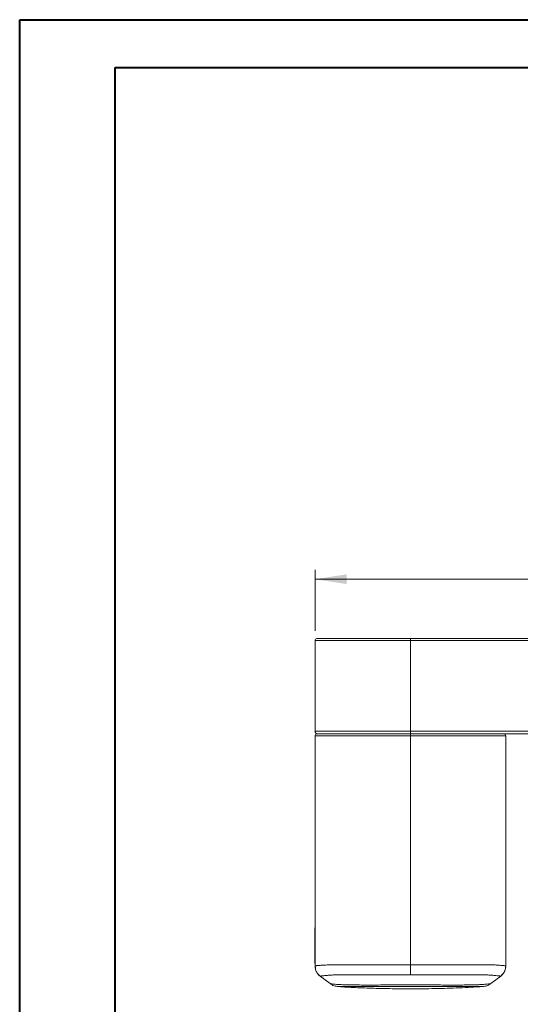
# Model space of a CAD drawing. Header units: millimetres. Extents: x 0 to 210, y 0 to 297.
# Tile 3 of 5: x 0 to 53, y 194 to 297. Entities that reach past the tile are written whole.
import ezdxf

# ---------------------------------------------------------------- set-up
doc = ezdxf.new("R2010")
doc.units = ezdxf.units.MM
doc.styles.add('SLDTEXTSTYLE0', font='TXT', dxfattribs={"width": 0.75})
doc.dimstyles.new('SLDDIMSTYLE0', dxfattribs={"dimtxt": 3.5, "dimasz": 3.302, "dimexe": 0, "dimexo": 0.0625, "dimgap": 0.875, "dimtad": 1, "dimdec": 6, "dimrnd": 1e-09, "dimzin": 12, "dimdsep": 46, "dimtxsty": 'SLDTEXTSTYLE0', "dimsah": 1, "dimcen": 0.09, "dimadec": 0, "dimazin": 3, "dimtfac": 1, "dimtofl": 0, "dimtmove": 0, "dimatfit": 3, "dimfxl": 0, "dimfrac": 2, "dimtolj": 1, "dimtzin": 12, "dimarcsym": 0})

# ---------------------------------------------------------------- blocks, each defined once
blk = doc.blocks.new('_D')
at = {"color": 7, "linetype": 'Continuous', "lineweight": 0}
for p, q in [((31.06, 233.13), (31.06, 239.55)), ((91.06, 233.13), (91.06, 239.55)), ((31.06, 238.55), (91.06, 238.55))]:
    blk.add_line(p, q, dxfattribs=at)
for points in [[(31.06, 238.55), (34.36, 238.05), (34.36, 239.06)], [(91.06, 238.55), (87.75, 239.06), (87.75, 238.05)]]:
    blk.add_solid(points, dxfattribs=at)
at = {"color": 7, "linetype": 'Continuous', "lineweight": 0, "insert": (59.49, 243.07), "char_height": 3.5, "attachment_point": 1, "style": 'SLDTEXTSTYLE0'}
blk.add_mtext('60', dxfattribs=at)

msp = doc.modelspace()

# ---------------------------------------------------------------- linework, layer by layer
at = {"color": 7, "linetype": 'Continuous', "lineweight": 40}
for p, q in [((0.0788436, 0.2147802), (0.0788436, 297.2147802)), ((0.0788436, 297.2147802), (210.0788436, 297.2147802)), ((10.0788436, 292.2147802), (205.0788436, 292.2147802)), ((10.0788436, 5.2147802), (10.0788436, 292.2147802))]:
    msp.add_line(p, q, dxfattribs=at)
at = {"color": 7, "linetype": 'Continuous', "lineweight": 15}
for p, q in [((41.0560034, 232.1310405), (41.0560034, 232.3310402)), ((41.0560034, 232.3310402), (81.0560025, 232.3310402)), ((31.0560036, 232.1310405), (31.0560036, 222.6310404)), ((41.0560034, 232.1310405), (41.0560034, 222.6310404)), ((81.0560025, 232.1310405), (41.0560034, 232.1310405)), ((31.0560036, 209.2292056), (31.0560036, 222.1310296)), ((41.0560034, 222.6310404), (41.0560034, 222.3310404)), ((41.0560034, 222.6310404), (81.0560025, 222.6310404)), ((81.0560025, 222.3310404), (41.0560034, 222.3310404)), ((41.0560034, 222.1310759), (41.0560034, 222.3310404)), ((31.0479812, 198.0020132), (31.0836424, 197.7566414)), ((31.0557419, 198.0028887), (31.0557251, 198.0029129)), ((31.0836424, 197.7566414), (31.0758799, 197.8242089)), ((41.0560033, 197.0810228), (41.0560034, 198.1078208)), ((51.0376477, 197.7979679), (51.0624572, 198.0004058)), ((51.0563011, 198.002939), (51.0562862, 198.0029185)), ((31.4165428, 197.0948194), (31.3815725, 197.1278012)), ((32.6344398, 196.1471335), (32.634071, 196.1472136)), ((50.5224019, 196.9289639), (50.6980567, 197.0955756))]:
    msp.add_line(p, q, dxfattribs=at)
at = {"color": 8, "linetype": 'Continuous', "lineweight": 15}
for p, q in [((31.0557251, 198.0029129), (31.0555165, 198.0032128)), ((31.0758799, 197.8242089), (31.0555398, 198.0012458)), ((51.0367182, 197.8336338), (51.0560581, 198.0031867)), ((51.0564902, 198.0032128), (51.0563011, 198.002939)), ((31.5931895, 196.9282207), (31.4165428, 197.0948194)), ((31.5914246, 196.9295338), (31.5905967, 196.9291799)), ((50.5205821, 196.9295376), (50.690568, 197.090824)), ((50.5211008, 196.9293047), (50.520583, 196.9295357))]:
    msp.add_line(p, q, dxfattribs=at)
at = {"color": 7, "linetype": 'Continuous', "lineweight": 15, "flags": 128}
for points in [[(31.5904915, 196.9290235), (32.1016609, 196.5460953), (32.6343644, 196.1470329)], [(49.4775138, 196.1469751), (50.0103113, 196.5460953), (50.5214975, 196.9290235)]]:
    msp.add_lwpolyline(points, dxfattribs=at)
at = {"color": 7, "linetype": 'Continuous', "lineweight": 15}
for centre, radius, start, end in [((31.2560034, 232.1310404), 0.2, 90, 180), ((31.3560034, 222.6310404), 0.3, 180, 270)]:
    msp.add_arc(centre, radius, start, end, dxfattribs=at)
for points, knots in [([(31.2560034, 232.3310404), (31.2560034, 232.3310404), (31.2671525, 232.3310404), (31.3335562, 232.3310404), (31.3879105, 232.3310404), (31.5376582, 232.3310404), (31.5991837, 232.3310404), (31.7579692, 232.3310404), (31.8558535, 232.3310404), (32.100346, 232.3310404), (32.2472273, 232.3310404), (32.5211641, 232.3310404), (32.6218601, 232.3310404), (32.837495, 232.3310404), (33.0685571, 232.3310404), (33.3309714, 232.3310404), (33.608839, 232.3310404), (33.7564496, 232.3310404), (34.2101058, 232.3310404), (34.5289229, 232.3310404), (35.1894095, 232.3310404), (35.5308435, 232.3310404), (36.2117427, 232.3310404), (36.5539979, 232.3310404), (37.5842995, 232.3310404), (38.2757846, 232.3310404), (39.6630743, 232.3310404), (40.3589685, 232.3310404), (41.0560034, 232.3310404)], [0, 0, 0, 0, 0.125, 0.125, 0.25, 0.25, 0.3125, 0.3125, 0.375, 0.375, 0.4375, 0.4375, 0.46875, 0.46875, 0.5, 0.53125, 0.53125, 0.5625, 0.5625, 0.625, 0.625, 0.6875, 0.6875, 0.75, 0.75, 0.875, 0.875, 1, 1, 1, 1]), ([(41.0560034, 232.1310404), (40.348546, 232.1310404), (39.6422654, 232.1310404), (38.2343648, 232.1310404), (37.5326543, 232.1310404), (36.4872597, 232.1310404), (36.1400154, 232.1310404), (35.4492452, 232.1310404), (35.1029302, 232.1310404), (34.4336827, 232.1310404), (34.1106059, 232.1310404), (33.6503324, 232.1310404), (33.5004381, 232.1310404), (33.2176667, 232.1310404), (32.9500806, 232.1310404), (32.7132694, 232.1310404), (32.4916635, 232.1310404), (32.3878535, 232.1310404), (32.1033042, 232.1310404), (31.9497112, 232.1310404), (31.6933381, 232.1310404), (31.5903765, 232.1310404), (31.4215595, 232.1310404), (31.3557601, 232.1310404), (31.1958725, 232.1310404), (31.1379227, 232.1310404), (31.0676341, 232.1310404), (31.0560034, 232.1310404), (31.0560034, 232.1310404)], [0, 0, 0, 0, 0.125, 0.125, 0.25, 0.25, 0.3125, 0.3125, 0.375, 0.375, 0.4375, 0.4375, 0.46875, 0.46875, 0.5, 0.53125, 0.53125, 0.5625, 0.5625, 0.625, 0.625, 0.6875, 0.6875, 0.75, 0.75, 0.875, 0.875, 1, 1, 1, 1]), ([(31.0559575, 197.9991647), (31.0559513, 198.004136), (31.0558578, 198.0787526), (31.0556067, 198.2164395), (31.0551516, 198.3961124), (31.054364, 198.6106663), (31.0536245, 198.8324742), (31.053136, 199.0617745), (31.0527016, 199.3286186), (31.0520518, 199.6030467), (31.0510272, 199.9284265), (31.0502337, 200.2809201), (31.050153, 200.690579), (31.0508703, 201.1545146), (31.0521417, 201.6690416), (31.0541556, 202.2935196), (31.0565606, 203.0009934), (31.0596382, 204.0011535), (31.062692, 205.4199367), (31.0635057, 207.1845728), (31.0629471, 209.0737438), (31.062029, 210.8680471), (31.061059, 212.7932339), (31.0598867, 215.3119831), (31.0589418, 217.9216627), (31.0583081, 220.3778964), (31.0580878, 221.5729747), (31.057985, 222.1310174)], [0, 0, 0, 0, 0.0005743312, 0.0086204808, 0.0166806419, 0.0247664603, 0.040891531, 0.0559574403, 0.073128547, 0.1053920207, 0.133056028, 0.1698994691, 0.2061019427, 0.2340566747, 0.2663603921, 0.2985899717, 0.3304682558, 0.3629154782, 0.4231477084, 0.4914579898, 0.5516364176, 0.6202434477, 0.6764322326, 0.7491432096, 0.8779616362, 0.9430140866, 1, 1, 1, 1]), ([(31.2559126, 222.3310404), (31.2035492, 222.3310404), (31.1515084, 222.3094827), (31.0774594, 222.2354256), (31.0559073, 222.1833823), (31.055913, 222.1310188)], [0, 0, 0, 0, 0.5, 0.5, 1, 1, 1, 1]), ([(31.0579203, 222.1309952), (31.05707, 222.1310016), (31.0564673, 222.1310081), (31.0561088, 222.1310146), (31.0560325, 222.131016), (31.0559672, 222.1310174), (31.055913, 222.1310188)], [0, 0, 0, 0, 0.00040000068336, 0.00040000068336, 0.00040000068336, 0.0004852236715, 0.0004852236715, 0.0004852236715, 0.0004852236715]), ([(31.0560034, 222.6310404), (31.0560034, 222.6310404), (31.0675355, 222.6310404), (31.1368631, 222.6310404), (31.1936564, 222.6310404), (31.4041094, 222.6310404), (31.5550102, 222.6310404), (31.9375051, 222.6310404), (32.0902268, 222.6310404), (32.3682517, 222.6310404), (32.4691764, 222.6310404), (32.689765, 222.6310404), (32.8091942, 222.6310404), (33.1859479, 222.6310404), (33.4649087, 222.6310404), (33.9202154, 222.6310404), (34.0787282, 222.6310404), (34.399645, 222.6310404), (34.5628167, 222.6310404), (35.3898173, 222.6310404), (36.0895447, 222.6310404), (37.4975413, 222.6310404), (38.2087396, 222.6310404), (39.6314349, 222.6310404), (40.343533, 222.6310404), (41.0560034, 222.6310404)], [0, 0, 0, 0, 0.125, 0.125, 0.25, 0.25, 0.375, 0.375, 0.4375, 0.4375, 0.46875, 0.46875, 0.5, 0.5, 0.5625, 0.5625, 0.59375, 0.59375, 0.625, 0.625, 0.75, 0.75, 0.875, 0.875, 1, 1, 1, 1]), ([(31.2579778, 222.3310404), (31.2056197, 222.3310404), (31.153584, 222.3094857), (31.0795386, 222.2354374), (31.0579848, 222.1833997), (31.057985, 222.1310398)], [0, 0, 0, 0, 0.5, 0.5, 1, 1, 1, 1]), ([(41.0560034, 222.1310759), (40.3669289, 222.1310759), (39.6759307, 222.1310759), (38.299139, 222.1310755), (37.6119998, 222.1310752), (36.5852838, 222.131074), (36.243652, 222.1310735), (35.5713087, 222.131072), (35.2396941, 222.131071), (34.7523287, 222.1310691), (34.5915635, 222.1310683), (34.2741671, 222.1310666), (34.1171508, 222.1310656), (33.6629659, 222.1310624), (33.3798801, 222.1310598), (32.9909325, 222.1310556), (32.8668191, 222.1310542), (32.6372092, 222.1310514), (32.5308505, 222.1310501), (32.2351173, 222.1310463), (32.068029, 222.1310441), (31.7898897, 222.1310408), (31.6784384, 222.1310396), (31.4931624, 222.131038), (31.419355, 222.1310375), (31.2385675, 222.1310367), (31.1700798, 222.131037), (31.0823349, 222.1310381), (31.0638837, 222.1310389), (31.057985, 222.1310398)], [0, 0, 0, 0, 0.125, 0.125, 0.25, 0.25, 0.3125, 0.3125, 0.375, 0.375, 0.40625, 0.40625, 0.4375, 0.4375, 0.5, 0.5, 0.53125, 0.53125, 0.5625, 0.5625, 0.625, 0.625, 0.6875, 0.6875, 0.75, 0.75, 0.875, 0.875, 1, 1, 1, 1]), ([(31.2579778, 222.3310404), (31.2637503, 222.3310404), (31.2816129, 222.3310404), (31.3656068, 222.3310404), (31.430618, 222.3310404), (31.6029221, 222.3310404), (31.6735172, 222.3310404), (31.8510838, 222.3310404), (31.9579976, 222.3310404), (32.2257868, 222.3310404), (32.387531, 222.3310404), (32.6754299, 222.3310404), (32.7792055, 222.3310404), (33.0038222, 222.3310404), (33.1255649, 222.3310404), (33.5077662, 222.3310404), (33.786645, 222.3310404), (34.2344475, 222.3310404), (34.3892107, 222.3310404), (34.7016568, 222.3310404), (34.8599084, 222.3310404), (35.3396006, 222.3310404), (35.6659209, 222.3310404), (36.3273431, 222.3310404), (36.663312, 222.3310404), (37.6722246, 222.3310404), (38.3473837, 222.3310404), (39.7001156, 222.3310404), (40.3777369, 222.3310404), (41.0560034, 222.3310404)], [0, 0, 0, 0, 0.125, 0.125, 0.25, 0.25, 0.3125, 0.3125, 0.375, 0.375, 0.4375, 0.4375, 0.46875, 0.46875, 0.5, 0.5, 0.5625, 0.5625, 0.59375, 0.59375, 0.625, 0.625, 0.6875, 0.6875, 0.75, 0.75, 0.875, 0.875, 1, 1, 1, 1]), ([(41.0560034, 222.3310404), (40.3651622, 222.3310404), (39.6751258, 222.3310404), (38.2982326, 222.3310404), (37.6113085, 222.3310404), (36.2440409, 222.3310404), (35.5597966, 222.3310404), (34.7509155, 222.3310404), (34.5912711, 222.3310404), (34.2772411, 222.3310404), (34.1219095, 222.3310404), (33.6745165, 222.3310404), (33.4008416, 222.3310404), (33.0328357, 222.3310404), (32.916433, 222.3310404), (32.7023056, 222.3310404), (32.6047505, 222.3310404), (32.3368739, 222.3310404), (32.1907276, 222.3310404), (31.9484355, 222.3310404), (31.8533253, 222.3310404), (31.6967947, 222.3310404), (31.6354348, 222.3310404), (31.4864448, 222.3310404), (31.4327067, 222.3310404), (31.3670047, 222.3310404), (31.3560034, 222.3310404), (31.3560034, 222.3310404)], [0, 0, 0, 0, 0.125, 0.125, 0.25, 0.25, 0.375, 0.375, 0.40625, 0.40625, 0.4375, 0.4375, 0.5, 0.5, 0.53125, 0.53125, 0.5625, 0.5625, 0.625, 0.625, 0.6875, 0.6875, 0.75, 0.75, 0.875, 0.875, 1, 1, 1, 1]), ([(41.0560034, 222.3310404), (41.7342517, 222.3310404), (42.4118551, 222.3310404), (43.764551, 222.3310404), (44.4396923, 222.3310404), (45.4485785, 222.3310404), (45.7845393, 222.3310404), (46.4459462, 222.3310404), (46.7722593, 222.3310404), (47.251942, 222.3310404), (47.4101906, 222.3310404), (47.7226311, 222.3310404), (47.8773927, 222.3310404), (48.3251942, 222.3310404), (48.6040743, 222.3310404), (48.9862808, 222.3310404), (49.1080274, 222.3310404), (49.3326535, 222.3310404), (49.436434, 222.3310404), (49.7243477, 222.3310404), (49.886102, 222.3310404), (50.1539132, 222.3310404), (50.2608365, 222.3310404), (50.43842, 222.3310404), (50.5090228, 222.3310404), (50.6813473, 222.3310404), (50.7463684, 222.3310404), (50.8303786, 222.3310404), (50.8482476, 222.3310404), (50.8540253, 222.3310404)], [0, 0, 0, 0, 0.125, 0.125, 0.25, 0.25, 0.3125, 0.3125, 0.375, 0.375, 0.40625, 0.40625, 0.4375, 0.4375, 0.5, 0.5, 0.53125, 0.53125, 0.5625, 0.5625, 0.625, 0.625, 0.6875, 0.6875, 0.75, 0.75, 0.875, 0.875, 1, 1, 1, 1]), ([(41.0560034, 198.107821), (41.0560034, 198.1126072), (41.0560034, 198.1938297), (41.0560034, 198.4219171), (41.0560034, 198.7492512), (41.0560034, 199.2091041), (41.0560034, 199.7502638), (41.0560034, 200.4113789), (41.0560034, 201.062542), (41.0560034, 201.6288641), (41.0560034, 202.0616582), (41.0560034, 202.4954075), (41.0560034, 202.940471), (41.0560034, 203.4483886), (41.0560034, 204.0128472), (41.0560034, 204.7057155), (41.0560034, 205.4931075), (41.0560034, 206.3868083), (41.0560034, 207.2847828), (41.0560034, 208.4768008), (41.0560034, 209.6998255), (41.0560034, 211.1652477), (41.0560034, 213.0978006), (41.0560034, 215.5672741), (41.0560034, 218.7205581), (41.0560034, 220.8900441), (41.0560034, 222.1310759)], [0.02530905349, 0.02530905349, 0.02530905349, 0.02530905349, 0.02577964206, 0.03329640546, 0.04780857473, 0.05843447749, 0.08030884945, 0.10572888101, 0.13786972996, 0.17534724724, 0.21022001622, 0.23303658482, 0.27932828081, 0.32518841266, 0.36398504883, 0.40474805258, 0.44530049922, 0.4707284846, 0.50978679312, 0.54169592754, 0.59273292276, 0.63144437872, 0.68591153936, 0.78189226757, 0.87245079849, 0.99349861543, 0.99349861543, 0.99349861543, 0.99349861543]), ([(51.0540217, 222.1310398), (51.0481427, 222.1310389), (51.0297748, 222.1310381), (50.942902, 222.131037), (50.8755366, 222.1310367), (50.6967349, 222.1310375), (50.6234706, 222.1310379), (50.4395354, 222.1310395), (50.3288635, 222.1310407), (50.0526089, 222.131044), (49.88644, 222.1310462), (49.5921831, 222.1310499), (49.4863322, 222.1310513), (49.2577596, 222.131054), (49.1341258, 222.1310555), (48.7461587, 222.1310597), (48.4636326, 222.1310623), (47.8589747, 222.1310666), (47.5376671, 222.1310683), (46.5629682, 222.1310723), (45.8851738, 222.1310736), (44.5134902, 222.1310752), (43.8221252, 222.1310755), (42.4401517, 222.1310759), (41.7482977, 222.1310759), (41.0560034, 222.1310759)], [0, 0, 0, 0, 0.125, 0.125, 0.25, 0.25, 0.3125, 0.3125, 0.375, 0.375, 0.4375, 0.4375, 0.46875, 0.46875, 0.5, 0.5, 0.5625, 0.5625, 0.625, 0.625, 0.75, 0.75, 0.875, 0.875, 1, 1, 1, 1]), ([(51.0540199, 222.1310398), (51.0540201, 222.1833997), (51.0324663, 222.2354374), (50.9584209, 222.3094857), (50.9063852, 222.3310404), (50.8540271, 222.3310404)], [0, 0, 0, 0, 0.5, 0.5, 1, 1, 1, 1]), ([(51.0560933, 222.1310188), (51.056099, 222.1833823), (51.0345469, 222.2354256), (50.9604979, 222.3094827), (50.9084571, 222.3310404), (50.8560937, 222.3310404)], [0, 0, 0, 0, 0.5, 0.5, 1, 1, 1, 1]), ([(51.0564899, 198.0022283), (51.0564992, 198.0160055), (51.0565282, 198.0588059), (51.0565636, 198.1113428), (51.0566063, 198.1711536), (51.0566467, 198.2239076), (51.0566914, 198.2748568), (51.0567396, 198.3245057), (51.0567925, 198.3727897), (51.0568515, 198.4193716), (51.0569154, 198.4647046), (51.0570093, 198.525132), (51.0571285, 198.589571), (51.0572863, 198.6644574), (51.0574675, 198.7417762), (51.0576388, 198.8075374), (51.0578701, 198.8936162), (51.0580832, 198.9701395), (51.0582766, 199.0439817), (51.0584293, 199.1048404), (51.0585834, 199.1708642), (51.0587295, 199.2444173), (51.0588638, 199.3226996), (51.0589814, 199.4051537), (51.0590793, 199.4845139), (51.0591792, 199.5622078), (51.0592889, 199.638552), (51.0594614, 199.7287962), (51.0596875, 199.8185489), (51.0599728, 199.9085455), (51.0602335, 199.9807444), (51.0605142, 200.0585213), (51.0607653, 200.13034), (51.0609875, 200.2040347), (51.0611522, 200.2665561), (51.0613224, 200.342993), (51.0614366, 200.4222052), (51.0615089, 200.5177292), (51.0615167, 200.5993785), (51.0614651, 200.6829329), (51.0613879, 200.7635172), (51.0612733, 200.8465933), (51.0611179, 200.932872), (51.0609704, 201.0064049), (51.0608058, 201.081604), (51.0606211, 201.159075), (51.0603854, 201.2537771), (51.0601322, 201.3506394), (51.0598625, 201.4506736), (51.0596317, 201.5352451), (51.059394, 201.6216009), (51.0591489, 201.7103497), (51.0588981, 201.8009468), (51.0586426, 201.8933867), (51.0583811, 201.9882843), (51.0580426, 202.1116513), (51.057582, 202.280751), (51.0568566, 202.5507891), (51.0559578, 202.8900828), (51.0549088, 203.2881657), (51.0539523, 203.6513569), (51.0527196, 204.123183), (51.0514855, 204.6062718), (51.0504327, 205.066794), (51.0496963, 205.4200274), (51.0490182, 205.7836296), (51.048409, 206.2104919), (51.0479184, 206.7067325), (51.0477049, 207.211353), (51.0478134, 207.6920201), (51.0480297, 208.0754767), (51.0483017, 208.4174414), (51.048627, 208.7605512), (51.04891, 209.0614833), (51.049215, 209.4283827), (51.0494912, 209.9049726), (51.0497195, 210.4918972), (51.0498965, 211.0800337), (51.050083, 211.7195476), (51.0502733, 212.286926), (51.0504706, 212.78165), (51.0506068, 213.0909995), (51.0507815, 213.4623287), (51.0510015, 213.8957611), (51.0512388, 214.3294218), (51.0514635, 214.7314364), (51.051716, 215.1788548), (51.0519721, 215.6415273), (51.0522149, 216.1043256), (51.052407, 216.4899551), (51.0525817, 216.8756188), (51.0527742, 217.3384897), (51.0529432, 217.8015599), (51.0530854, 218.2667777), (51.0532155, 218.7381986), (51.0533489, 219.292962), (51.0534689, 219.8477225), (51.0535746, 220.3231944), (51.0536673, 220.7194231), (51.0538284, 221.3484409), (51.0539835, 221.8189856), (51.0540864, 222.1310175)], [0, 0, 0, 0, 0.0015977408, 0.0049635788, 0.0062951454, 0.0089581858, 0.0116211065, 0.0129526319, 0.0156148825, 0.0182764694, 0.0196072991, 0.022268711, 0.0273891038, 0.0298485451, 0.0347669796, 0.0409141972, 0.0421436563, 0.0515257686, 0.0567190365, 0.0584499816, 0.0653731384, 0.0722967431, 0.0766908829, 0.0854794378, 0.0942677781, 0.0986619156, 0.1074501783, 0.1162367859, 0.1250241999, 0.1338122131, 0.1425990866, 0.145983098, 0.1561360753, 0.1629054, 0.1662902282, 0.1730590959, 0.1832133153, 0.1865986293, 0.1967535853, 0.202789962, 0.2058090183, 0.2148652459, 0.2209026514, 0.2239216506, 0.2299594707, 0.235996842, 0.2390155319, 0.2480116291, 0.2539274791, 0.2568858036, 0.2628036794, 0.2687184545, 0.2716768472, 0.2775932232, 0.2835091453, 0.286467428, 0.2964585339, 0.3086830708, 0.3249816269, 0.3425088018, 0.3600359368, 0.369808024, 0.3991164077, 0.4159081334, 0.4215058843, 0.4382965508, 0.4557873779, 0.467682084, 0.4914708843, 0.5093194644, 0.5182437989, 0.5316297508, 0.5450153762, 0.553939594, 0.5628641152, 0.5830322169, 0.6032003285, 0.6233680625, 0.6435348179, 0.6688816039, 0.6815558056, 0.6942272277, 0.7005630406, 0.7195722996, 0.7385835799, 0.7449212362, 0.7606828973, 0.7843275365, 0.7922100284, 0.8079760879, 0.8237297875, 0.8316102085, 0.8552598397, 0.8710288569, 0.8791240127, 0.9034048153, 0.9276819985, 0.9357730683, 0.9519557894, 0.9681404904, 1, 1, 1, 1]), ([(51.0560937, 222.1310188), (51.0558393, 222.1310123), (51.0553411, 222.1310058), (51.0545962, 222.1309993), (51.0544374, 222.1309979), (51.0542675, 222.1309965), (51.0540864, 222.1309952)], [0, 0, 0, 0, 0.00040000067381, 0.00040000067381, 0.00040000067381, 0.00048522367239, 0.00048522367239, 0.00048522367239, 0.00048522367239]), ([(31.0553312, 209.2292056), (31.0553336, 209.021203), (31.0553401, 208.4553342), (31.0558087, 207.6936752), (31.0557271, 206.9455894), (31.0553694, 206.3264415), (31.0546125, 205.6520756), (31.0533503, 204.8875187), (31.0517376, 204.098611), (31.0502046, 203.3621509), (31.0490639, 202.7526911), (31.0481269, 202.1780733), (31.0473283, 201.6381457), (31.0464618, 201.171869), (31.0452752, 200.7278926), (31.0438298, 200.2952694), (31.0420482, 199.7551187), (31.0422337, 199.2452241), (31.0437173, 198.9091269), (31.0450011, 198.680487), (31.0463671, 198.4767424), (31.0479096, 198.2714636), (31.0490393, 198.1291204), (31.0497928, 198.0369949), (31.050072, 198.0028663)], [0, 0, 0, 0, 0.0420443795, 0.1143812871, 0.1549198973, 0.1952937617, 0.2429203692, 0.2981764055, 0.3606337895, 0.4158536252, 0.4630756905, 0.5026597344, 0.5576596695, 0.6238012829, 0.6678137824, 0.7293578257, 0.7966218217, 0.8598211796, 0.8920299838, 0.9227911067, 0.9451966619, 0.9625291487, 0.986118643, 1, 1, 1, 1]), ([(51.0619478, 198.0028701), (51.0620591, 198.0162436), (51.0625216, 198.0718198), (51.0630245, 198.1339857), (51.0634938, 198.1940965), (51.0647636, 198.3575219), (51.0668725, 198.6483621), (51.0689475, 199.0281476), (51.0700229, 199.3998327), (51.0696617, 199.801572), (51.0684965, 200.211487), (51.0674213, 200.530916), (51.0667304, 200.7287531), (51.0658503, 201.0511341), (51.0650882, 201.4109191), (51.0644781, 201.7758083), (51.0637308, 202.2741089), (51.062741, 202.8746855), (51.0614476, 203.5417506), (51.0596954, 204.3856077), (51.0576601, 205.415809), (51.0562019, 206.6373119), (51.0562625, 207.8505199), (51.0565808, 208.6627544), (51.0567361, 209.0589291)], [0, 0, 0, 0, 0.0033003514, 0.0137151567, 0.0264511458, 0.0408537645, 0.0818938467, 0.1238017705, 0.169901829, 0.2166523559, 0.2627592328, 0.3027552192, 0.3376210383, 0.3734989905, 0.416946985, 0.461406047, 0.5078989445, 0.5578620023, 0.6103503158, 0.6619846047, 0.7487916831, 0.8342940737, 0.9191754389, 1, 1, 1, 1]), ([(31.055955, 198.0012434), (31.0570829, 198.0027023), (31.0593021, 198.0055729), (31.0750292, 198.0108041), (31.1014619, 198.0166879), (31.1407548, 198.0233356), (31.1942126, 198.0307466), (31.2677201, 198.0395594), (31.3665737, 198.0496137), (31.4978581, 198.0606983), (31.6566018, 198.0721941), (31.84471, 198.0841546), (32.0640648, 198.0963199), (32.3167923, 198.1095945), (32.6042401, 198.1207396), (32.8575697, 198.1367628), (33.1228779, 198.1355178), (33.4898614, 198.1362358), (34.2038626, 198.1341905), (35.4272707, 198.1294148), (36.7533131, 198.121113), (38.0005586, 198.1140308), (38.9720746, 198.1105221), (39.9967673, 198.1082254), (40.6973913, 198.1079579), (41.0560034, 198.107821)], [0, 0, 0, 0, 0.04239802, 0.0834261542, 0.1230596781, 0.1612714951, 0.1980449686, 0.2333769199, 0.2737433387, 0.31150098, 0.3468868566, 0.3801780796, 0.4116984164, 0.4418211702, 0.4709688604, 0.4996034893, 0.5089332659, 0.5368283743, 0.5845751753, 0.6572377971, 0.7665614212, 0.8203272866, 0.8772170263, 0.9371539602, 1, 1, 1, 1]), ([(31.0656446, 197.8412763), (31.0768881, 197.7727297), (31.0990602, 197.6375554), (31.1776133, 197.4311991), (31.2834371, 197.2418682), (31.3748288, 197.1357205), (31.4208771, 197.0822372)], [0, 0, 0, 0, 0.2532712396, 0.4994523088, 0.7477954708, 1, 1, 1, 1]), ([(41.0560034, 198.107821), (41.2983484, 198.1078843), (41.7757425, 198.1080089), (42.4804591, 198.1090487), (43.1621096, 198.1106953), (43.8196502, 198.1130012), (44.4522057, 198.1158606), (45.3921125, 198.1214503), (46.4912268, 198.1282376), (47.6123218, 198.133313), (48.3530623, 198.1354017), (48.8158028, 198.135906), (49.0730766, 198.1355475), (49.2642494, 198.1352175), (49.4578023, 198.1288349), (49.69955, 198.1207834), (49.9478937, 198.1092477), (50.192616, 198.0953868), (50.4570849, 198.0762427), (50.6889301, 198.0557427), (50.8681202, 198.0372488), (50.9818962, 198.0222939), (51.0451886, 198.0099711), (51.0523395, 198.0042265), (51.0560517, 198.0012444)], [0, 0, 0, 0, 0.0424703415, 0.0836620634, 0.1235252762, 0.1620199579, 0.199118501, 0.2348090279, 0.327993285, 0.3946360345, 0.4424314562, 0.4756276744, 0.4959607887, 0.5038496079, 0.5237947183, 0.5473187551, 0.5748441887, 0.607041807, 0.6448636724, 0.7062150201, 0.7691856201, 0.8400176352, 0.9169487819, 1, 1, 1, 1]), ([(50.6905698, 197.0816412), (50.7363931, 197.134552), (50.8260427, 197.2380681), (50.9353028, 197.4330297), (51.012076, 197.634718), (51.0348838, 197.7721024), (51.0463472, 197.8411533)], [0, 0, 0, 0, 0.257112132, 0.5030202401, 0.7502122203, 1, 1, 1, 1]), ([(50.7215643, 197.1202352), (50.7286663, 197.1268494), (50.8125572, 197.2049786), (50.9179413, 197.4019221), (51.0127668, 197.6085396), (51.0247212, 197.7268661), (51.0261254, 197.7407642)], [0, 0, 0, 0, 0.0415605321, 0.4909257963, 0.9402061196, 1, 1, 1, 1]), ([(31.3815725, 197.1278012), (31.3891307, 197.1172775), (31.4581217, 197.021217), (31.5263587, 196.9727602), (31.5871201, 196.9296121)], [0, 0, 0, 0, 0.1095537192, 1, 1, 1, 1]), ([(31.5905967, 196.9291799), (31.5904198, 196.9291459), (31.5901866, 196.929101), (31.5904404, 196.9290491), (31.5905017, 196.9290365)], [0, 0, 0, 0, 0.7584140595, 1, 1, 1, 1]), ([(41.0560035, 197.0810233), (40.7914692, 197.081046), (40.2642299, 197.0810912), (39.4763965, 197.0814595), (38.6949522, 197.0820599), (37.9208653, 197.082867), (36.9207911, 197.0844106), (35.79386, 197.0856173), (34.6669594, 197.084314), (33.8816245, 197.080336), (33.3780054, 197.074055), (32.9882607, 197.0592631), (32.5925126, 197.0396787), (32.2719561, 197.0157278), (32.0468512, 196.9933174), (31.9008217, 196.9771105), (31.7701273, 196.9608614), (31.6638214, 196.9467562), (31.5982639, 196.9349083), (31.5949552, 196.930547), (31.5931905, 196.9282208)], [0, 0, 0, 0, 0.0489027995, 0.0974674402, 0.145672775, 0.1934949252, 0.2409089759, 0.3316190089, 0.4046073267, 0.4598775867, 0.4976204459, 0.5253185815, 0.5697034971, 0.6306667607, 0.6740606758, 0.7161301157, 0.7568572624, 0.8261193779, 0.9072557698, 1, 1, 1, 1]), ([(32.6332906, 196.1471782), (32.7651529, 196.0630426), (33.0293908, 195.8944441), (33.3402708, 195.8537599), (33.4960128, 195.8333783)], [0, 0, 0, 0, 0.499028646, 1, 1, 1, 1]), ([(50.5188172, 196.9282212), (50.5188153, 196.9293148), (50.5188117, 196.9314357), (50.5042336, 196.9359387), (50.4777104, 196.9413117), (50.4385502, 196.9476429), (50.3867025, 196.9548952), (50.3027099, 196.9658175), (50.1598011, 196.9833048), (49.8977208, 197.0110483), (49.5359005, 197.0385859), (49.1437411, 197.0582883), (48.7616713, 197.073375), (48.26385, 197.0798798), (47.4750794, 197.0841796), (46.3442027, 197.0856482), (45.0422755, 197.0842138), (43.6872923, 197.0821977), (42.3775354, 197.0812267), (41.4982268, 197.0810914), (41.0560035, 197.0810233)], [0, 0, 0, 0, 0.0473641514, 0.0918583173, 0.1334591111, 0.172131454, 0.2078390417, 0.2405551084, 0.3024194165, 0.3662761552, 0.4286527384, 0.4730386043, 0.4993104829, 0.5376875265, 0.5934447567, 0.6667801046, 0.757704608, 0.8374439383, 0.9182470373, 1, 1, 1, 1]), ([(48.6157191, 195.8333765), (48.7714602, 195.8537513), (49.0823152, 195.8944188), (49.3466094, 196.0630036), (49.4784898, 196.147126)], [0, 0, 0, 0, 0.50100862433, 1, 1, 1, 1]), ([(49.478488, 196.1471279), (49.4784868, 196.1471273), (49.4783975, 196.1470818), (49.4778484, 196.1470225), (49.4775461, 196.1470076), (49.4774924, 196.1470049)], [0, 0, 0, 0, 0.0112624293, 0.8245263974, 1, 1, 1, 1]), ([(50.5214957, 196.9290272), (50.5215511, 196.929039), (50.521993, 196.9291332), (50.521517, 196.9292247), (50.5211008, 196.9293047)], [0, 0, 0, 0, 0.1254068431, 1, 1, 1, 1]), ([(33.4852612, 195.8351553), (34.0825871, 195.7998387), (35.3201013, 195.7266712), (37.2020159, 195.656731), (39.1310776, 195.6141599), (41.2740478, 195.6001238), (43.6262552, 195.6254187), (46.1462999, 195.6985491), (47.8091321, 195.7898853), (48.6238403, 195.8346356)], [0, 0, 0, 0, 0.11853178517, 0.24556904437, 0.37203263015, 0.49826792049, 0.66708540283, 0.83688777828, 1, 1, 1, 1]), ([(48.6296615, 195.8341979), (48.6297053, 195.8342012), (48.629857, 195.8342127), (48.6299229, 195.8342192), (48.6298978, 195.8342235), (48.6297216, 195.8342198), (48.6292361, 195.8341979), (48.628079, 195.8341488), (48.6260188, 195.8340463), (48.6236575, 195.8339335), (48.6221209, 195.833824), (48.6233885, 195.8337848), (48.623884, 195.8337695)], [0, 0, 0, 0, 0.0186191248, 0.06442450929, 0.11306269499, 0.16652896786, 0.22482325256, 0.38305013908, 0.56863945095, 0.78158057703, 0.91461857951, 1, 1, 1, 1])]:
    msp.add_open_spline(points, degree=3, knots=knots, dxfattribs=at)
msp.add_open_spline([(51.0564621, 210.6031551), (51.055087, 214.4457708), (51.0556791, 218.2884008), (51.0560937, 222.1310296)], degree=3, dxfattribs=at)
at = {"color": 8, "linetype": 'Continuous', "lineweight": 15}
for points, knots in [([(32.634071, 196.1472136), (32.6323628, 196.1476939), (32.6301222, 196.148324), (32.6376172, 196.146167), (32.6760406, 196.1395869), (32.764037, 196.1280593), (32.9198049, 196.1101967), (33.1533006, 196.0868877), (33.4620033, 196.0618882), (33.9062498, 196.0375831), (34.4550087, 196.0195211), (35.0674219, 196.0104287), (35.75487, 196.0064524), (36.5017766, 196.0053307), (37.3039653, 196.0060982), (38.3449806, 196.0078383), (39.6294874, 196.0090936), (41.1594201, 196.009663), (42.4624393, 196.0091029), (43.5506545, 196.0079276), (44.4311227, 196.0067717), (45.328645, 196.0058439), (46.1404032, 196.0049678), (46.8588463, 196.0081811), (47.2476496, 196.0139969), (47.4487733, 196.0170053)], [0, 0, 0, 0, 0.1198526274, 0.1572086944, 0.1959267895, 0.2358605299, 0.2775863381, 0.3073504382, 0.3393002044, 0.3730669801, 0.4067968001, 0.4389229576, 0.4692147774, 0.5069216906, 0.5427999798, 0.5777259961, 0.6459721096, 0.7129763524, 0.779989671, 0.8182434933, 0.8571832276, 0.897197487, 0.9389708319, 0.9684302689, 1, 1, 1, 1]), ([(47.4487735, 196.0170057), (47.5036324, 196.0180621), (47.6148778, 196.0202044), (47.7766375, 196.0242582), (47.9360885, 196.028976), (48.0912247, 196.0344176), (48.2409831, 196.0405745), (48.3842854, 196.0474132), (48.6638652, 196.0631685), (48.9090331, 196.0815635), (49.182173, 196.1095992), (49.3643109, 196.1289302), (49.4455891, 196.1413826), (49.4750901, 196.144824), (49.4767262, 196.146167), (49.4786739, 196.1470759), (49.4785565, 196.1471083), (49.4784901, 196.1471266)], [0, 0, 0, 0, 0.0206636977, 0.0419028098, 0.0637100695, 0.0860837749, 0.1090284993, 0.1325472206, 0.1566375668, 0.2575549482, 0.3014487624, 0.4193589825, 0.5500525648, 0.6058169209, 0.6985750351, 0.8295064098, 1, 1, 1, 1]), ([(33.4777319, 195.8344792), (33.477591, 195.8344875), (33.4772447, 195.8345081), (33.4771327, 195.8345138), (33.4773751, 195.8345037), (33.4781042, 195.83446), (33.4790836, 195.8344026), (33.4809058, 195.8342963), (33.4823232, 195.8342056), (33.4841875, 195.8341605), (33.490983, 195.8341142), (33.5088463, 195.8340734), (33.5499028, 195.8340169), (33.6087811, 195.8339644), (33.6734406, 195.833898), (33.7185617, 195.8338557), (33.7733764, 195.8338051), (33.8397228, 195.8337467), (33.9211385, 195.8336713), (34.0206604, 195.833583), (34.12225, 195.8335015), (34.2237596, 195.8334138), (34.3245033, 195.8333122), (34.4582347, 195.8331824), (34.5964831, 195.8330754), (34.7109329, 195.8330063), (34.7740869, 195.8329746), (34.8071734, 195.8329591), (34.8240959, 195.8329525), (34.8326507, 195.8329498), (34.8369542, 195.8329449), (34.8391104, 195.8329478), (34.8401905, 195.832944), (34.8407309, 195.8329444), (34.8410013, 195.8329443), (34.8411364, 195.8329443), (34.8412036, 195.8329443), (34.8412378, 195.8329443), (34.8412571, 195.8329443), (34.8416575, 195.8329443), (34.8448215, 195.8329445), (34.8553334, 195.8329367), (34.8929978, 195.8329343), (34.9733731, 195.8329021), (35.1127478, 195.8328728), (35.3206435, 195.8328398), (35.5235325, 195.8328206), (35.6753915, 195.8328165), (35.7409862, 195.8328099), (35.7984291, 195.832808), (35.8863863, 195.8328025), (36.0244204, 195.8327852), (36.2143425, 195.8327679), (36.4571549, 195.8327446), (36.6968024, 195.8327263), (36.8794335, 195.8327109), (36.9918259, 195.832711), (37.0802262, 195.8327156), (37.1860657, 195.8327205), (37.3094767, 195.8327307), (37.4505911, 195.8327417), (37.6095382, 195.8327545), (37.7864326, 195.832771), (37.9849561, 195.8327941), (38.2319788, 195.8328115), (38.5544505, 195.8328257), (38.9759085, 195.8328354), (39.4965189, 195.8328456), (40.1163268, 195.8328482), (40.8349574, 195.8328467), (41.4954802, 195.8328384), (41.9935413, 195.8328359), (42.2586817, 195.8328266), (42.3952968, 195.8328264), (42.4646192, 195.832823), (42.4995346, 195.8328233), (42.5170559, 195.8328233), (42.5258323, 195.8328233), (42.5302248, 195.8328233), (42.5324217, 195.8328233), (42.5335206, 195.8328233), (42.5340702, 195.8328233), (42.5343447, 195.8328233), (42.5344823, 195.8328233), (42.5345508, 195.8328233), (42.5345854, 195.8328233), (42.5346048, 195.8328233), (42.5823973, 195.8328233), (42.7089297, 195.8328207), (42.9727822, 195.8328165), (43.3611441, 195.8328142), (43.813703, 195.8328081), (44.2354689, 195.8328052), (44.5546674, 195.8327945), (44.7799394, 195.8327942), (44.9814427, 195.8327627), (45.2067551, 195.8327202), (45.4566773, 195.8326622), (45.6909836, 195.8326305), (45.9396348, 195.8326201), (46.2534703, 195.8326802), (46.5970271, 195.8328409), (46.820307, 195.8328834), (46.9155385, 195.8329015)], [0, 0, 0, 0, 0.0172978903, 0.042495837, 0.0646024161, 0.0836173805, 0.0995407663, 0.1123724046, 0.1236312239, 0.1394167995, 0.1598114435, 0.1848824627, 0.2147058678, 0.249390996, 0.260214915, 0.2714518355, 0.2831115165, 0.2952298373, 0.3078829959, 0.3210382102, 0.3346634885, 0.3422439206, 0.3514190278, 0.3621316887, 0.3751827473, 0.3823290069, 0.3860529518, 0.3879518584, 0.3889105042, 0.3893921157, 0.3896334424, 0.3897542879, 0.3898147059, 0.3898449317, 0.3898600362, 0.3898676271, 0.3898714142, 0.3898733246, 0.3898742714, 0.3898752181, 0.3899520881, 0.390492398, 0.3919344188, 0.3972781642, 0.4058547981, 0.4176205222, 0.4339911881, 0.4400260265, 0.442510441, 0.4446410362, 0.4493079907, 0.4566180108, 0.4665348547, 0.479037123, 0.4941146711, 0.5030337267, 0.5065972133, 0.5110187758, 0.5162986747, 0.5224376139, 0.5294370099, 0.5372987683, 0.5460252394, 0.5556188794, 0.5666131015, 0.5824202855, 0.6030198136, 0.628410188, 0.6585979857, 0.6935850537, 0.7333498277, 0.7550331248, 0.7663286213, 0.7720904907, 0.7750000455, 0.7764619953, 0.7771947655, 0.7775615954, 0.7777451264, 0.7778369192, 0.7778828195, 0.7779057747, 0.7779172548, 0.7779229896, 0.7779258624, 0.7779272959, 0.7779280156, 0.7779287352, 0.7848884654, 0.7964763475, 0.8164937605, 0.8417719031, 0.8628861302, 0.8786411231, 0.8890331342, 0.8963850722, 0.9087337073, 0.9228315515, 0.9341791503, 0.9445240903, 0.9612269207, 0.983462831, 1, 1, 1, 1]), ([(46.9155385, 195.8329015), (47.0292313, 195.8329037), (47.232166, 195.8329075), (47.4686886, 195.8329479), (47.6243819, 195.8329914), (47.7512046, 195.8330428), (47.8832507, 195.8331647), (48.0208706, 195.8333362), (48.1422981, 195.8335249), (48.2418359, 195.8337248), (48.3336982, 195.8338489), (48.411064, 195.8338316), (48.4669678, 195.833799), (48.5103835, 195.8338196), (48.5486007, 195.8339477), (48.5781364, 195.8341004), (48.595503, 195.8341671), (48.6052246, 195.8341338), (48.6121583, 195.8340744), (48.6185093, 195.8339777), (48.6213118, 195.8338743), (48.6222166, 195.8338106), (48.6224354, 195.833786), (48.6225141, 195.8337802), (48.6225481, 195.8337762), (48.6225635, 195.833773), (48.622571, 195.8337732), (48.6225751, 195.8337732), (48.6225766, 195.8337732), (48.6225776, 195.8337732), (48.6225784, 195.8337732), (48.6225783, 195.8337732), (48.6225784, 195.8337732), (48.6225782, 195.8337732), (48.6229173, 195.8337732), (48.6224567, 195.8337681), (48.6239123, 195.8337772), (48.6242022, 195.8337938), (48.6245053, 195.8338211), (48.6243004, 195.8338391), (48.6243111, 195.8338564), (48.6243671, 195.8338607), (48.6244165, 195.8338664), (48.6244458, 195.8338669), (48.6244626, 195.8338704), (48.6244715, 195.8338701), (48.6244756, 195.8338701), (48.6244781, 195.8338701), (48.6244787, 195.8338701), (48.6244799, 195.8338701), (48.6244792, 195.8338701), (48.6244801, 195.8338701), (48.6244801, 195.8338701), (48.6244801, 195.8338701), (48.624477, 195.8338701), (48.6250118, 195.8339014), (48.6256281, 195.8339351), (48.626765, 195.8340039), (48.6279193, 195.8340783), (48.6288314, 195.8341372), (48.6293995, 195.8341791), (48.6295907, 195.8341928), (48.6296615, 195.8341979)], [0, 0, 0, 0, 0.0470122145, 0.0839139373, 0.1105332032, 0.1266694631, 0.1540602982, 0.189905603, 0.222017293, 0.2533936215, 0.2859719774, 0.3296777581, 0.3679253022, 0.3934090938, 0.431216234, 0.4756300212, 0.5059941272, 0.5225754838, 0.5436860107, 0.5692924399, 0.6085455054, 0.6225133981, 0.6280903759, 0.6305278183, 0.6316588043, 0.6322023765, 0.6324687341, 0.6326004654, 0.6326660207, 0.6326987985, 0.6327150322, 0.6327232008, 0.6327273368, 0.6327293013, 0.63273137, 0.6362911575, 0.6482215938, 0.6680443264, 0.7067109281, 0.7312761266, 0.7448662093, 0.7519883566, 0.7556312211, 0.7574731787, 0.7583992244, 0.7588635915, 0.7590960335, 0.759212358, 0.7592705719, 0.7592996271, 0.7593142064, 0.7593214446, 0.7593251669, 0.7593269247, 0.7593287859, 0.7738163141, 0.8044105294, 0.8499894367, 0.9021719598, 0.9423095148, 0.9786626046, 1, 1, 1, 1])]:
    msp.add_open_spline(points, degree=3, knots=knots, dxfattribs=at)

# ---------------------------------------------------------------- dimensions: what is measured, and where the dimension line sits
at = {"color": 7, "linetype": 'Continuous', "lineweight": 0}
dim = msp.add_linear_dim(base=(91.0560034, 238.5538156), p1=(31.0560034, 232.1310404), p2=(91.0560034, 232.1310404), dimstyle='SLDDIMSTYLE0', dxfattribs=at)
dim.commit()
dim.dimension.update_dxf_attribs({"geometry": '_D', "text_midpoint": (62.0742974, 238.5538156), "dimtype": 160})

doc.saveas('drawing.dxf')
